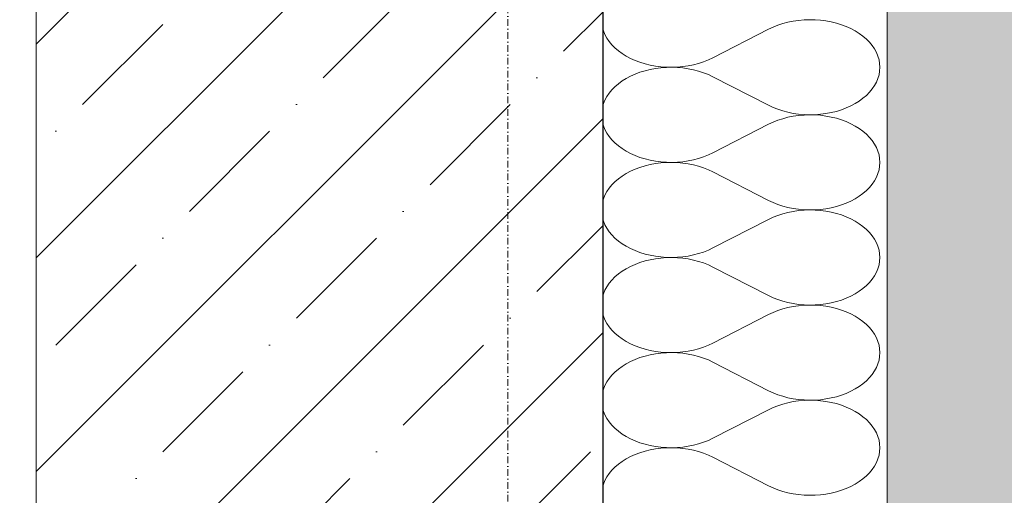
# Model space of a CAD drawing. Header units: millimetres. Extents: x 119219 to 750800, y -8933 to 168688.
# Tile 16 of 115: x 526040 to 526561, y -4577 to -4325. Entities that reach past the tile are written whole.
import ezdxf

# ---------------------------------------------------------------- set-up
doc = ezdxf.new("R2010")
doc.units = ezdxf.units.MM
doc.header["$MEASUREMENT"] = 0
doc.linetypes.add('Штрихпунктирная', pattern=[6.702778, 3.527778, -1.763889, 0, -1.411111])
for name, color, linetype, lineweight in [('0_Ном._пера__1', 7, 'Continuous', 0), ('0_Ном._пера__120', 7, 'Continuous', 0), ('АР-Стены_внешние_.АР_Ном._пера__1', 7, 'Continuous', 0)]:
    doc.layers.add(name, color=color, linetype=linetype, lineweight=lineweight)

# ---------------------------------------------------------------- blocks, each defined once
blk = doc.blocks.new('*X28')
at = {"layer": '0_Ном._пера__120', "color": 7, "linetype": 'Continuous', "lineweight": 0}
for p, q in [((526348.61, -4329.61), (526348.99, -4330.89)), ((526438.73, -4328.88), (526436.34, -4330.01)), ((526441.25, -4327.88), (526438.73, -4328.88)), ((526443.88, -4327.03), (526441.25, -4327.88)), ((526446.6, -4326.31), (526443.88, -4327.03)), ((526449.39, -4325.75), (526446.6, -4326.31)), ((526452.24, -4325.34), (526449.39, -4325.75)), ((526455.12, -4325.08), (526452.24, -4325.34)), ((526458.03, -4324.98), (526455.12, -4325.08)), ((526460.94, -4325.04), (526458.03, -4324.98)), ((526463.84, -4325.25), (526460.94, -4325.04)), ((526466.7, -4325.62), (526463.84, -4325.25)), ((526469.51, -4326.14), (526466.7, -4325.62)), ((526472.25, -4326.82), (526469.51, -4326.14)), ((526474.9, -4327.63), (526472.25, -4326.82)), ((526477.45, -4328.59), (526474.9, -4327.63)), ((526479.88, -4329.69), (526477.45, -4328.59)), ((526482.18, -4330.91), (526479.88, -4329.69)), ((526348.99, -4330.89), (526349.78, -4332.81)), ((526349.78, -4332.81), (526350.8, -4334.67)), ((526350.8, -4334.67), (526352.02, -4336.48)), ((526406.88, -4345.11), (526436.34, -4330.01)), ((526484.33, -4332.25), (526482.18, -4330.91)), ((526486.32, -4333.71), (526484.33, -4332.25)), ((526488.13, -4335.26), (526486.32, -4333.71)), ((526352.02, -4336.48), (526353.46, -4338.21)), ((526353.46, -4338.21), (526355.08, -4339.86)), ((526355.08, -4339.86), (526356.9, -4341.42)), ((526489.76, -4336.91), (526488.13, -4335.26)), ((526491.19, -4338.65), (526489.76, -4336.91)), ((526492.41, -4340.45), (526491.19, -4338.65)), ((526356.9, -4341.42), (526358.88, -4342.87)), ((526358.88, -4342.87), (526361.03, -4344.21)), ((526361.03, -4344.21), (526363.33, -4345.44)), ((526404.48, -4346.24), (526406.88, -4345.11)), ((526493.43, -4342.32), (526492.41, -4340.45)), ((526494.22, -4344.23), (526493.43, -4342.32)), ((526494.8, -4346.18), (526494.22, -4344.23)), ((526363.33, -4345.44), (526365.76, -4346.53)), ((526365.76, -4346.53), (526368.31, -4347.49)), ((526368.31, -4347.49), (526370.97, -4348.31)), ((526370.97, -4348.31), (526373.71, -4348.98)), ((526373.71, -4348.98), (526376.51, -4349.51)), ((526376.51, -4349.51), (526379.38, -4349.88)), ((526379.38, -4350.42), (526376.51, -4350.79)), ((526379.38, -4349.88), (526382.27, -4350.09)), ((526382.27, -4350.21), (526379.38, -4350.42)), ((526382.27, -4350.09), (526385.18, -4350.15)), ((526385.18, -4350.15), (526382.27, -4350.21)), ((526385.18, -4350.15), (526388.09, -4350.05)), ((526388.09, -4350.25), (526385.18, -4350.15)), ((526388.09, -4350.05), (526390.97, -4349.79)), ((526390.97, -4350.51), (526388.09, -4350.25)), ((526390.97, -4349.79), (526393.82, -4349.38)), ((526393.82, -4350.92), (526390.97, -4350.51)), ((526393.82, -4349.38), (526396.62, -4348.81)), ((526396.62, -4348.81), (526399.33, -4348.1)), ((526399.33, -4348.1), (526401.96, -4347.24)), ((526401.96, -4347.24), (526404.48, -4346.24)), ((526495.14, -4348.16), (526494.8, -4346.18)), ((526495.26, -4350.15), (526495.14, -4348.16)), ((526495.14, -4352.14), (526495.26, -4350.15)), ((526363.33, -4354.86), (526361.03, -4356.08)), ((526365.76, -4353.76), (526363.33, -4354.86)), ((526368.31, -4352.81), (526365.76, -4353.76)), ((526370.97, -4351.99), (526368.31, -4352.81)), ((526373.71, -4351.31), (526370.97, -4351.99)), ((526376.51, -4350.79), (526373.71, -4351.31)), ((526396.62, -4351.48), (526393.82, -4350.92)), ((526399.33, -4352.2), (526396.62, -4351.48)), ((526401.96, -4353.05), (526399.33, -4352.2)), ((526404.48, -4354.05), (526401.96, -4353.05)), ((526406.88, -4355.18), (526404.48, -4354.05)), ((526406.88, -4355.18), (526436.34, -4370.28)), ((526494.22, -4356.06), (526494.8, -4354.11)), ((526494.8, -4354.11), (526495.14, -4352.14)), ((526355.08, -4360.44), (526353.46, -4362.09)), ((526356.9, -4358.88), (526355.08, -4360.44)), ((526358.88, -4357.42), (526356.9, -4358.88)), ((526361.03, -4356.08), (526358.88, -4357.42)), ((526491.19, -4361.65), (526492.41, -4359.84)), ((526492.41, -4359.84), (526493.43, -4357.98)), ((526493.43, -4357.98), (526494.22, -4356.06)), ((526350.8, -4365.62), (526349.78, -4367.49)), ((526352.02, -4363.82), (526350.8, -4365.62)), ((526353.46, -4362.09), (526352.02, -4363.82)), ((526486.32, -4366.59), (526488.13, -4365.03)), ((526488.13, -4365.03), (526489.76, -4363.38)), ((526489.76, -4363.38), (526491.19, -4361.65)), ((526348.99, -4369.4), (526348.62, -4370.66)), ((526349.78, -4367.49), (526348.99, -4369.4)), ((526436.34, -4370.28), (526438.73, -4371.41)), ((526477.45, -4371.7), (526479.88, -4370.61)), ((526479.88, -4370.61), (526482.18, -4369.38)), ((526482.18, -4369.38), (526484.33, -4368.04)), ((526484.33, -4368.04), (526486.32, -4366.59)), ((526438.73, -4371.41), (526441.25, -4372.41)), ((526441.25, -4372.41), (526443.88, -4373.27)), ((526443.88, -4373.27), (526446.6, -4373.98)), ((526446.6, -4373.98), (526449.39, -4374.55)), ((526449.39, -4376.09), (526446.6, -4376.65)), ((526449.39, -4374.55), (526452.24, -4374.96)), ((526452.24, -4375.68), (526449.39, -4376.09)), ((526452.24, -4374.96), (526455.12, -4375.22)), ((526455.12, -4375.42), (526452.24, -4375.68)), ((526455.12, -4375.22), (526458.03, -4375.32)), ((526458.03, -4375.32), (526455.12, -4375.42)), ((526458.03, -4375.32), (526460.94, -4375.26)), ((526460.94, -4375.38), (526458.03, -4375.32)), ((526460.94, -4375.26), (526463.84, -4375.05)), ((526463.84, -4375.59), (526460.94, -4375.38)), ((526463.84, -4375.05), (526466.7, -4374.68)), ((526466.7, -4375.96), (526463.84, -4375.59)), ((526466.7, -4374.68), (526469.51, -4374.15)), ((526469.51, -4376.48), (526466.7, -4375.96)), ((526469.51, -4374.15), (526472.25, -4373.48)), ((526472.25, -4377.16), (526469.51, -4376.48)), ((526472.25, -4373.48), (526474.9, -4372.66)), ((526474.9, -4372.66), (526477.45, -4371.7)), ((526348.62, -4379.99), (526348.99, -4381.23)), ((526348.99, -4381.23), (526349.78, -4383.15)), ((526406.88, -4395.45), (526436.34, -4380.35)), ((526438.73, -4379.22), (526436.34, -4380.35)), ((526441.25, -4378.22), (526438.73, -4379.22)), ((526443.88, -4377.37), (526441.25, -4378.22)), ((526446.6, -4376.65), (526443.88, -4377.37)), ((526474.9, -4377.98), (526472.25, -4377.16)), ((526477.45, -4378.94), (526474.9, -4377.98)), ((526479.88, -4380.03), (526477.45, -4378.94)), ((526482.18, -4381.25), (526479.88, -4380.03)), ((526484.33, -4382.59), (526482.18, -4381.25)), ((526349.78, -4383.15), (526350.8, -4385.01)), ((526350.8, -4385.01), (526352.02, -4386.82)), ((526352.02, -4386.82), (526353.46, -4388.55)), ((526486.32, -4384.05), (526484.33, -4382.59)), ((526488.13, -4385.61), (526486.32, -4384.05)), ((526489.76, -4387.26), (526488.13, -4385.61)), ((526353.46, -4388.55), (526355.08, -4390.2)), ((526355.08, -4390.2), (526356.9, -4391.76)), ((526356.9, -4391.76), (526358.88, -4393.21)), ((526491.19, -4388.99), (526489.76, -4387.26)), ((526492.41, -4390.79), (526491.19, -4388.99)), ((526493.43, -4392.66), (526492.41, -4390.79)), ((526358.88, -4393.21), (526361.03, -4394.56)), ((526361.03, -4394.56), (526363.33, -4395.78)), ((526363.33, -4395.78), (526365.76, -4396.87)), ((526365.76, -4396.87), (526368.31, -4397.83)), ((526401.96, -4397.58), (526404.48, -4396.58)), ((526404.48, -4396.58), (526406.88, -4395.45)), ((526494.22, -4394.57), (526493.43, -4392.66)), ((526494.8, -4396.52), (526494.22, -4394.57)), ((526495.14, -4398.5), (526494.8, -4396.52)), ((526368.31, -4397.83), (526370.97, -4398.65)), ((526370.97, -4402.33), (526368.31, -4403.15)), ((526370.97, -4398.65), (526373.71, -4399.32)), ((526373.71, -4401.65), (526370.97, -4402.33)), ((526373.71, -4399.32), (526376.51, -4399.85)), ((526376.51, -4401.13), (526373.71, -4401.65)), ((526376.51, -4399.85), (526379.38, -4400.22)), ((526379.38, -4400.76), (526376.51, -4401.13)), ((526379.38, -4400.22), (526382.27, -4400.43)), ((526382.27, -4400.55), (526379.38, -4400.76)), ((526382.27, -4400.43), (526385.18, -4400.49)), ((526385.18, -4400.49), (526382.27, -4400.55)), ((526385.18, -4400.49), (526388.09, -4400.39)), ((526388.09, -4400.59), (526385.18, -4400.49)), ((526388.09, -4400.39), (526390.97, -4400.13)), ((526390.97, -4400.85), (526388.09, -4400.59)), ((526390.97, -4400.13), (526393.82, -4399.72)), ((526393.82, -4401.26), (526390.97, -4400.85)), ((526393.82, -4399.72), (526396.62, -4399.15)), ((526396.62, -4401.82), (526393.82, -4401.26)), ((526396.62, -4399.15), (526399.33, -4398.44)), ((526399.33, -4402.54), (526396.62, -4401.82)), ((526399.33, -4398.44), (526401.96, -4397.58)), ((526401.96, -4403.4), (526399.33, -4402.54)), ((526494.8, -4404.45), (526495.14, -4402.48)), ((526495.26, -4400.49), (526495.14, -4398.5)), ((526495.14, -4402.48), (526495.26, -4400.49)), ((526358.88, -4407.76), (526356.9, -4409.22)), ((526361.03, -4406.42), (526358.88, -4407.76)), ((526363.33, -4405.2), (526361.03, -4406.42)), ((526365.76, -4404.11), (526363.33, -4405.2)), ((526368.31, -4403.15), (526365.76, -4404.11)), ((526404.48, -4404.39), (526401.96, -4403.4)), ((526406.88, -4405.52), (526404.48, -4404.39)), ((526406.88, -4405.52), (526436.34, -4420.62)), ((526493.43, -4408.32), (526494.22, -4406.4)), ((526494.22, -4406.4), (526494.8, -4404.45)), ((526353.46, -4412.43), (526352.02, -4414.16)), ((526355.08, -4410.78), (526353.46, -4412.43)), ((526356.9, -4409.22), (526355.08, -4410.78)), ((526489.76, -4413.72), (526491.19, -4411.99)), ((526491.19, -4411.99), (526492.41, -4410.18)), ((526492.41, -4410.18), (526493.43, -4408.32)), ((526349.78, -4417.83), (526348.99, -4419.74)), ((526350.8, -4415.96), (526349.78, -4417.83)), ((526352.02, -4414.16), (526350.8, -4415.96)), ((526484.33, -4418.38), (526486.32, -4416.93)), ((526486.32, -4416.93), (526488.13, -4415.37)), ((526488.13, -4415.37), (526489.76, -4413.72)), ((526348.99, -4419.74), (526348.63, -4420.96)), ((526436.34, -4420.62), (526438.73, -4421.76)), ((526438.73, -4421.76), (526441.25, -4422.75)), ((526441.25, -4422.75), (526443.88, -4423.61)), ((526472.25, -4423.82), (526474.9, -4423)), ((526474.9, -4423), (526477.45, -4422.04)), ((526477.45, -4422.04), (526479.88, -4420.95)), ((526479.88, -4420.95), (526482.18, -4419.73)), ((526482.18, -4419.73), (526484.33, -4418.38)), ((526441.25, -4428.57), (526438.73, -4429.56)), ((526443.88, -4427.71), (526441.25, -4428.57)), ((526443.88, -4423.61), (526446.6, -4424.32)), ((526446.6, -4426.99), (526443.88, -4427.71)), ((526446.6, -4424.32), (526449.39, -4424.89)), ((526449.39, -4426.43), (526446.6, -4426.99)), ((526449.39, -4424.89), (526452.24, -4425.3)), ((526452.24, -4426.02), (526449.39, -4426.43)), ((526452.24, -4425.3), (526455.12, -4425.56)), ((526455.12, -4425.76), (526452.24, -4426.02)), ((526455.12, -4425.56), (526458.03, -4425.66)), ((526458.03, -4425.66), (526455.12, -4425.76)), ((526458.03, -4425.66), (526460.94, -4425.6)), ((526460.94, -4425.72), (526458.03, -4425.66)), ((526460.94, -4425.6), (526463.84, -4425.39)), ((526463.84, -4425.93), (526460.94, -4425.72)), ((526463.84, -4425.39), (526466.7, -4425.02)), ((526466.7, -4426.3), (526463.84, -4425.93)), ((526466.7, -4425.02), (526469.51, -4424.49)), ((526469.51, -4426.82), (526466.7, -4426.3)), ((526469.51, -4424.49), (526472.25, -4423.82)), ((526472.25, -4427.5), (526469.51, -4426.82)), ((526474.9, -4428.32), (526472.25, -4427.5)), ((526477.45, -4429.28), (526474.9, -4428.32)), ((526348.63, -4430.36), (526348.99, -4431.57)), ((526348.99, -4431.57), (526349.78, -4433.49)), ((526349.78, -4433.49), (526350.8, -4435.35)), ((526406.88, -4445.8), (526436.34, -4430.69)), ((526438.73, -4429.56), (526436.34, -4430.69)), ((526479.88, -4430.37), (526477.45, -4429.28)), ((526482.18, -4431.59), (526479.88, -4430.37)), ((526484.33, -4432.94), (526482.18, -4431.59)), ((526486.32, -4434.39), (526484.33, -4432.94)), ((526350.8, -4435.35), (526352.02, -4437.16)), ((526352.02, -4437.16), (526353.46, -4438.89)), ((526353.46, -4438.89), (526355.08, -4440.54)), ((526488.13, -4435.95), (526486.32, -4434.39)), ((526489.76, -4437.6), (526488.13, -4435.95)), ((526491.19, -4439.33), (526489.76, -4437.6)), ((526355.08, -4440.54), (526356.9, -4442.1)), ((526356.9, -4442.1), (526358.88, -4443.55)), ((526358.88, -4443.55), (526361.03, -4444.9)), ((526492.41, -4441.13), (526491.19, -4439.33)), ((526493.43, -4443), (526492.41, -4441.13)), ((526494.22, -4444.91), (526493.43, -4443)), ((526361.03, -4444.9), (526363.33, -4446.12)), ((526363.33, -4446.12), (526365.76, -4447.21)), ((526365.76, -4447.21), (526368.31, -4448.17)), ((526368.31, -4448.17), (526370.97, -4448.99)), ((526370.97, -4448.99), (526373.71, -4449.66)), ((526393.82, -4450.06), (526396.62, -4449.49)), ((526396.62, -4449.49), (526399.33, -4448.78)), ((526399.33, -4448.78), (526401.96, -4447.92)), ((526401.96, -4447.92), (526404.48, -4446.93)), ((526404.48, -4446.93), (526406.88, -4445.8)), ((526494.8, -4446.87), (526494.22, -4444.91)), ((526495.14, -4448.84), (526494.8, -4446.87)), ((526495.26, -4450.83), (526495.14, -4448.84)), ((526365.76, -4454.45), (526363.33, -4455.54)), ((526368.31, -4453.49), (526365.76, -4454.45)), ((526370.97, -4452.67), (526368.31, -4453.49)), ((526373.71, -4451.99), (526370.97, -4452.67)), ((526373.71, -4449.66), (526376.51, -4450.19)), ((526376.51, -4451.47), (526373.71, -4451.99)), ((526376.51, -4450.19), (526379.38, -4450.56)), ((526379.38, -4451.1), (526376.51, -4451.47)), ((526379.38, -4450.56), (526382.27, -4450.77)), ((526382.27, -4450.89), (526379.38, -4451.1)), ((526382.27, -4450.77), (526385.18, -4450.83)), ((526385.18, -4450.83), (526382.27, -4450.89)), ((526385.18, -4450.83), (526388.09, -4450.73)), ((526388.09, -4450.93), (526385.18, -4450.83)), ((526388.09, -4450.73), (526390.97, -4450.47)), ((526390.97, -4451.19), (526388.09, -4450.93)), ((526390.97, -4450.47), (526393.82, -4450.06)), ((526393.82, -4451.6), (526390.97, -4451.19)), ((526396.62, -4452.16), (526393.82, -4451.6)), ((526399.33, -4452.88), (526396.62, -4452.16)), ((526401.96, -4453.74), (526399.33, -4452.88)), ((526404.48, -4454.73), (526401.96, -4453.74)), ((526406.88, -4455.86), (526404.48, -4454.73)), ((526494.8, -4454.79), (526495.14, -4452.82)), ((526495.14, -4452.82), (526495.26, -4450.83)), ((526356.9, -4459.56), (526355.08, -4461.12)), ((526358.88, -4458.11), (526356.9, -4459.56)), ((526361.03, -4456.76), (526358.88, -4458.11)), ((526363.33, -4455.54), (526361.03, -4456.76)), ((526406.88, -4455.86), (526436.34, -4470.97)), ((526492.41, -4460.52), (526493.43, -4458.66)), ((526493.43, -4458.66), (526494.22, -4456.75)), ((526494.22, -4456.75), (526494.8, -4454.79)), ((526352.02, -4464.5), (526350.8, -4466.3)), ((526353.46, -4462.77), (526352.02, -4464.5)), ((526355.08, -4461.12), (526353.46, -4462.77)), ((526488.13, -4465.71), (526489.76, -4464.06)), ((526489.76, -4464.06), (526491.19, -4462.33)), ((526491.19, -4462.33), (526492.41, -4460.52)), ((526348.99, -4470.08), (526348.64, -4471.27)), ((526349.78, -4468.17), (526348.99, -4470.08)), ((526350.8, -4466.3), (526349.78, -4468.17)), ((526479.88, -4471.29), (526482.18, -4470.07)), ((526482.18, -4470.07), (526484.33, -4468.72)), ((526484.33, -4468.72), (526486.32, -4467.27)), ((526486.32, -4467.27), (526488.13, -4465.71)), ((526436.34, -4470.97), (526438.73, -4472.1)), ((526438.73, -4472.1), (526441.25, -4473.09)), ((526441.25, -4473.09), (526443.88, -4473.95)), ((526443.88, -4473.95), (526446.6, -4474.66)), ((526446.6, -4474.66), (526449.39, -4475.23)), ((526449.39, -4475.23), (526452.24, -4475.64)), ((526463.84, -4475.73), (526466.7, -4475.36)), ((526466.7, -4475.36), (526469.51, -4474.83)), ((526469.51, -4474.83), (526472.25, -4474.16)), ((526472.25, -4474.16), (526474.9, -4473.34)), ((526474.9, -4473.34), (526477.45, -4472.38)), ((526477.45, -4472.38), (526479.88, -4471.29)), ((526348.64, -4480.74), (526348.99, -4481.92)), ((526438.73, -4479.9), (526436.34, -4481.03)), ((526441.25, -4478.91), (526438.73, -4479.9)), ((526443.88, -4478.05), (526441.25, -4478.91)), ((526446.6, -4477.34), (526443.88, -4478.05)), ((526449.39, -4476.77), (526446.6, -4477.34)), ((526452.24, -4476.36), (526449.39, -4476.77)), ((526452.24, -4475.64), (526455.12, -4475.9)), ((526455.12, -4476.1), (526452.24, -4476.36)), ((526455.12, -4475.9), (526458.03, -4476)), ((526458.03, -4476), (526455.12, -4476.1)), ((526458.03, -4476), (526460.94, -4475.94)), ((526460.94, -4476.06), (526458.03, -4476)), ((526460.94, -4475.94), (526463.84, -4475.73)), ((526463.84, -4476.27), (526460.94, -4476.06)), ((526466.7, -4476.64), (526463.84, -4476.27)), ((526469.51, -4477.17), (526466.7, -4476.64)), ((526472.25, -4477.84), (526469.51, -4477.17)), ((526474.9, -4478.66), (526472.25, -4477.84)), ((526477.45, -4479.62), (526474.9, -4478.66)), ((526479.88, -4480.71), (526477.45, -4479.62)), ((526482.18, -4481.93), (526479.88, -4480.71)), ((526348.99, -4481.92), (526349.78, -4483.83)), ((526349.78, -4483.83), (526350.8, -4485.7)), ((526350.8, -4485.7), (526352.02, -4487.5)), ((526406.88, -4496.14), (526436.34, -4481.03)), ((526484.33, -4483.28), (526482.18, -4481.93)), ((526486.32, -4484.73), (526484.33, -4483.28)), ((526488.13, -4486.29), (526486.32, -4484.73)), ((526352.02, -4487.5), (526353.46, -4489.23)), ((526353.46, -4489.23), (526355.08, -4490.88)), ((526355.08, -4490.88), (526356.9, -4492.44)), ((526489.76, -4487.94), (526488.13, -4486.29)), ((526491.19, -4489.67), (526489.76, -4487.94)), ((526492.41, -4491.48), (526491.19, -4489.67)), ((526356.9, -4492.44), (526358.88, -4493.89)), ((526358.88, -4493.89), (526361.03, -4495.24)), ((526361.03, -4495.24), (526363.33, -4496.46)), ((526404.48, -4497.27), (526406.88, -4496.14)), ((526493.43, -4493.34), (526492.41, -4491.48)), ((526494.22, -4495.25), (526493.43, -4493.34)), ((526494.8, -4497.21), (526494.22, -4495.25)), ((526363.33, -4496.46), (526365.76, -4497.55)), ((526365.76, -4497.55), (526368.31, -4498.51)), ((526368.31, -4498.51), (526370.97, -4499.33)), ((526370.97, -4499.33), (526373.71, -4500.01)), ((526373.71, -4500.01), (526376.51, -4500.53)), ((526376.51, -4500.53), (526379.38, -4500.9)), ((526379.38, -4501.44), (526376.51, -4501.81)), ((526379.38, -4500.9), (526382.27, -4501.11)), ((526382.27, -4501.23), (526379.38, -4501.44)), ((526382.27, -4501.11), (526385.18, -4501.17)), ((526385.18, -4501.17), (526382.27, -4501.23)), ((526385.18, -4501.17), (526388.09, -4501.07)), ((526388.09, -4501.27), (526385.18, -4501.17)), ((526388.09, -4501.07), (526390.97, -4500.81)), ((526390.97, -4501.53), (526388.09, -4501.27)), ((526390.97, -4500.81), (526393.82, -4500.4)), ((526393.82, -4501.94), (526390.97, -4501.53)), ((526393.82, -4500.4), (526396.62, -4499.84)), ((526396.62, -4499.84), (526399.33, -4499.12)), ((526399.33, -4499.12), (526401.96, -4498.26)), ((526401.96, -4498.26), (526404.48, -4497.27)), ((526495.14, -4499.18), (526494.8, -4497.21)), ((526495.26, -4501.17), (526495.14, -4499.18)), ((526495.14, -4503.16), (526495.26, -4501.17)), ((526363.33, -4505.88), (526361.03, -4507.1)), ((526365.76, -4504.79), (526363.33, -4505.88)), ((526368.31, -4503.83), (526365.76, -4504.79)), ((526370.97, -4503.01), (526368.31, -4503.83)), ((526373.71, -4502.34), (526370.97, -4503.01)), ((526376.51, -4501.81), (526373.71, -4502.34)), ((526396.62, -4502.51), (526393.82, -4501.94)), ((526399.33, -4503.22), (526396.62, -4502.51)), ((526401.96, -4504.08), (526399.33, -4503.22)), ((526404.48, -4505.07), (526401.96, -4504.08)), ((526406.88, -4506.2), (526404.48, -4505.07)), ((526406.88, -4506.2), (526436.34, -4521.31)), ((526494.22, -4507.09), (526494.8, -4505.13)), ((526494.8, -4505.13), (526495.14, -4503.16)), ((526355.08, -4511.46), (526353.46, -4513.11)), ((526356.9, -4509.9), (526355.08, -4511.46)), ((526358.88, -4508.45), (526356.9, -4509.9)), ((526361.03, -4507.1), (526358.88, -4508.45)), ((526491.19, -4512.67), (526492.41, -4510.87)), ((526492.41, -4510.87), (526493.43, -4509)), ((526493.43, -4509), (526494.22, -4507.09)), ((526350.8, -4516.65), (526349.78, -4518.51)), ((526352.02, -4514.84), (526350.8, -4516.65)), ((526353.46, -4513.11), (526352.02, -4514.84)), ((526486.32, -4517.61), (526488.13, -4516.05)), ((526488.13, -4516.05), (526489.76, -4514.4)), ((526489.76, -4514.4), (526491.19, -4512.67)), ((526348.99, -4520.43), (526348.65, -4521.57)), ((526349.78, -4518.51), (526348.99, -4520.43)), ((526436.34, -4521.31), (526438.73, -4522.44)), ((526438.73, -4522.44), (526441.25, -4523.43)), ((526477.45, -4522.72), (526479.88, -4521.63)), ((526479.88, -4521.63), (526482.18, -4520.41)), ((526482.18, -4520.41), (526484.33, -4519.06)), ((526484.33, -4519.06), (526486.32, -4517.61)), ((526441.25, -4523.43), (526443.88, -4524.29)), ((526443.88, -4524.29), (526446.6, -4525.01)), ((526446.6, -4527.68), (526443.88, -4528.39)), ((526446.6, -4525.01), (526449.39, -4525.57)), ((526449.39, -4527.11), (526446.6, -4527.68)), ((526449.39, -4525.57), (526452.24, -4525.98)), ((526452.24, -4526.7), (526449.39, -4527.11)), ((526452.24, -4525.98), (526455.12, -4526.24)), ((526455.12, -4526.44), (526452.24, -4526.7)), ((526455.12, -4526.24), (526458.03, -4526.34)), ((526458.03, -4526.34), (526455.12, -4526.44)), ((526458.03, -4526.34), (526460.94, -4526.28)), ((526460.94, -4526.4), (526458.03, -4526.34)), ((526460.94, -4526.28), (526463.84, -4526.07)), ((526463.84, -4526.61), (526460.94, -4526.4)), ((526463.84, -4526.07), (526466.7, -4525.7)), ((526466.7, -4526.98), (526463.84, -4526.61)), ((526466.7, -4525.7), (526469.51, -4525.18)), ((526469.51, -4527.51), (526466.7, -4526.98)), ((526469.51, -4525.18), (526472.25, -4524.5)), ((526472.25, -4528.18), (526469.51, -4527.51)), ((526472.25, -4524.5), (526474.9, -4523.68)), ((526474.9, -4523.68), (526477.45, -4522.72)), ((526348.65, -4531.12), (526348.99, -4532.26)), ((526348.99, -4532.26), (526349.78, -4534.17)), ((526406.88, -4546.48), (526436.34, -4531.38)), ((526438.73, -4530.24), (526436.34, -4531.38)), ((526441.25, -4529.25), (526438.73, -4530.24)), ((526443.88, -4528.39), (526441.25, -4529.25)), ((526474.9, -4529), (526472.25, -4528.18)), ((526477.45, -4529.96), (526474.9, -4529)), ((526479.88, -4531.05), (526477.45, -4529.96)), ((526482.18, -4532.27), (526479.88, -4531.05)), ((526484.33, -4533.62), (526482.18, -4532.27)), ((526349.78, -4534.17), (526350.8, -4536.04)), ((526350.8, -4536.04), (526352.02, -4537.84)), ((526352.02, -4537.84), (526353.46, -4539.57)), ((526486.32, -4535.07), (526484.33, -4533.62)), ((526488.13, -4536.63), (526486.32, -4535.07)), ((526489.76, -4538.28), (526488.13, -4536.63)), ((526353.46, -4539.57), (526355.08, -4541.22)), ((526355.08, -4541.22), (526356.9, -4542.78)), ((526356.9, -4542.78), (526358.88, -4544.24)), ((526491.19, -4540.01), (526489.76, -4538.28)), ((526492.41, -4541.82), (526491.19, -4540.01)), ((526493.43, -4543.68), (526492.41, -4541.82)), ((526358.88, -4544.24), (526361.03, -4545.58)), ((526361.03, -4545.58), (526363.33, -4546.8)), ((526363.33, -4546.8), (526365.76, -4547.89)), ((526365.76, -4547.89), (526368.31, -4548.85)), ((526401.96, -4548.6), (526404.48, -4547.61)), ((526404.48, -4547.61), (526406.88, -4546.48)), ((526494.22, -4545.6), (526493.43, -4543.68)), ((526494.8, -4547.55), (526494.22, -4545.6)), ((526495.14, -4549.52), (526494.8, -4547.55)), ((526368.31, -4548.85), (526370.97, -4549.67)), ((526370.97, -4553.35), (526368.31, -4554.17)), ((526370.97, -4549.67), (526373.71, -4550.35)), ((526373.71, -4552.68), (526370.97, -4553.35)), ((526373.71, -4550.35), (526376.51, -4550.87)), ((526376.51, -4552.15), (526373.71, -4552.68)), ((526376.51, -4550.87), (526379.38, -4551.24)), ((526379.38, -4551.78), (526376.51, -4552.15)), ((526379.38, -4551.24), (526382.27, -4551.45)), ((526382.27, -4551.57), (526379.38, -4551.78)), ((526382.27, -4551.45), (526385.18, -4551.51)), ((526385.18, -4551.51), (526382.27, -4551.57)), ((526385.18, -4551.51), (526388.09, -4551.41)), ((526388.09, -4551.61), (526385.18, -4551.51)), ((526388.09, -4551.41), (526390.97, -4551.15)), ((526390.97, -4551.87), (526388.09, -4551.61)), ((526390.97, -4551.15), (526393.82, -4550.74)), ((526393.82, -4552.28), (526390.97, -4551.87)), ((526393.82, -4550.74), (526396.62, -4550.18)), ((526396.62, -4552.85), (526393.82, -4552.28)), ((526396.62, -4550.18), (526399.33, -4549.46)), ((526399.33, -4553.56), (526396.62, -4552.85)), ((526399.33, -4549.46), (526401.96, -4548.6)), ((526401.96, -4554.42), (526399.33, -4553.56)), ((526494.8, -4555.48), (526495.14, -4553.5)), ((526495.26, -4551.51), (526495.14, -4549.52)), ((526495.14, -4553.5), (526495.26, -4551.51)), ((526358.88, -4558.79), (526356.9, -4560.24)), ((526361.03, -4557.44), (526358.88, -4558.79)), ((526363.33, -4556.22), (526361.03, -4557.44)), ((526365.76, -4555.13), (526363.33, -4556.22)), ((526368.31, -4554.17), (526365.76, -4555.13)), ((526404.48, -4555.42), (526401.96, -4554.42)), ((526406.88, -4556.55), (526404.48, -4555.42)), ((526406.88, -4556.55), (526436.34, -4571.65)), ((526493.43, -4559.34), (526494.22, -4557.43)), ((526494.22, -4557.43), (526494.8, -4555.48)), ((526353.46, -4563.45), (526352.02, -4565.18)), ((526355.08, -4561.8), (526353.46, -4563.45)), ((526356.9, -4560.24), (526355.08, -4561.8)), ((526489.76, -4564.74), (526491.19, -4563.01)), ((526491.19, -4563.01), (526492.41, -4561.21)), ((526492.41, -4561.21), (526493.43, -4559.34)), ((526349.78, -4568.85), (526348.99, -4570.77)), ((526350.8, -4566.99), (526349.78, -4568.85)), ((526352.02, -4565.18), (526350.8, -4566.99)), ((526484.33, -4569.41), (526486.32, -4567.95)), ((526486.32, -4567.95), (526488.13, -4566.39)), ((526488.13, -4566.39), (526489.76, -4564.74)), ((526348.99, -4570.77), (526348.66, -4571.88)), ((526436.34, -4571.65), (526438.73, -4572.78)), ((526438.73, -4572.78), (526441.25, -4573.78)), ((526441.25, -4573.78), (526443.88, -4574.63)), ((526472.25, -4574.84), (526474.9, -4574.02)), ((526474.9, -4574.02), (526477.45, -4573.06)), ((526477.45, -4573.06), (526479.88, -4571.97)), ((526479.88, -4571.97), (526482.18, -4570.75)), ((526482.18, -4570.75), (526484.33, -4569.41)), ((526443.88, -4574.63), (526446.6, -4575.35)), ((526446.6, -4575.35), (526449.39, -4575.91)), ((526449.39, -4575.91), (526452.24, -4576.32)), ((526452.24, -4576.32), (526455.12, -4576.58)), ((526455.12, -4576.58), (526458.03, -4576.68)), ((526458.03, -4576.68), (526460.94, -4576.62)), ((526460.94, -4576.62), (526463.84, -4576.41)), ((526463.84, -4576.41), (526466.7, -4576.04)), ((526466.7, -4576.04), (526469.51, -4575.52)), ((526469.51, -4575.52), (526472.25, -4574.84))]:
    blk.add_line(p, q, dxfattribs=at)
blk = doc.blocks.new('Штриховка_10_1', base_point=(0, 0))
at = {"layer": '0_Ном._пера__120', "color": 7, "linetype": 'Continuous', "lineweight": 0, "flags": 128}
blk.add_lwpolyline([(526348.76, -5050), (526347.64, 349.99), (526499.14, 349.99), (526499.14, -5050)], close=True, dxfattribs=at)
at = {"layer": '0_Ном._пера__120', "color": 7, "linetype": 'Continuous', "lineweight": 0}
blk.add_blockref('*X28', (0, 0), dxfattribs=at)

msp = doc.modelspace()

# ---------------------------------------------------------------- hatches: boundary and pattern name
at = {"layer": '0_Ном._пера__1', "linetype": 'Continuous', "lineweight": 0}
h = msp.add_hatch(dxfattribs=at)
h.set_pattern_fill('Грунт_02__копия__0001', style=0, pattern_type=2)
h.set_pattern_definition([(45, (0, 0), (-169.70563, 169.70563), []), (45, (-56.57, 56.57), (-339.41125, 339.41125), []), (45, (-113.14, 113.14), (-339.41125, 339.41125), []), (135, (-169.706, 169.706), (56.568542, 56.568542), [240, -240])])
h.paths.add_polyline_path([(529281.971, 349.992), (526499.138, 349.992), (526499.138, -5049.998), (508846.945, -5049.998), (508846.945, -5619.173), (529281.971, -5619.173)])
h = msp.add_hatch(dxfattribs=at)
h.set_pattern_fill('Железобетон__project__ув_3A', style=0, pattern_type=2)
h.set_pattern_definition([(45, (0, 0), (-56.568542, 56.568542), []), (45, (-28.284, 28.284), (-56.568542, 56.568542), [60, -20, 0, -20])])
h.paths.add_polyline_path([(526048.761, -4749.998), (526048.761, 349.992), (526348.761, 349.992), (526348.761, -4749.998)])

# ---------------------------------------------------------------- linework, layer by layer
at = {"layer": '0_Ном._пера__1', "color": 7, "linetype": 'Штрихпунктирная', "lineweight": 0}
msp.add_line((526298.331, -3011.85), (526298.331, -7532.74), dxfattribs=at)
at = {"layer": '0_Ном._пера__1', "color": 7, "linetype": 'Continuous', "lineweight": 0, "flags": 128}
for points in [[(529281.971, 349.992), (526499.138, 349.992), (526499.138, -5049.998), (508846.945, -5049.998), (508846.945, -5619.173), (529281.971, -5619.173)], [(526048.761, -4749.998), (526048.761, 349.992), (526348.761, 349.992), (526348.761, -4749.998)]]:
    msp.add_lwpolyline(points, close=True, dxfattribs=at)
at = {"layer": 'АР-Стены_внешние_.АР_Ном._пера__1', "color": 7, "linetype": 'Continuous', "lineweight": 5}
for p, q in [((526048.761, 98.755), (526048.761, -4599.998)), ((526348.761, -999.998), (526348.761, -4749.998))]:
    msp.add_line(p, q, dxfattribs=at)

# ---------------------------------------------------------------- block references
at = {"layer": '0_Ном._пера__120', "color": 7, "linetype": 'Continuous', "lineweight": 0}
msp.add_blockref('Штриховка_10_1', (0, 0), dxfattribs=at)

doc.saveas('drawing.dxf')
